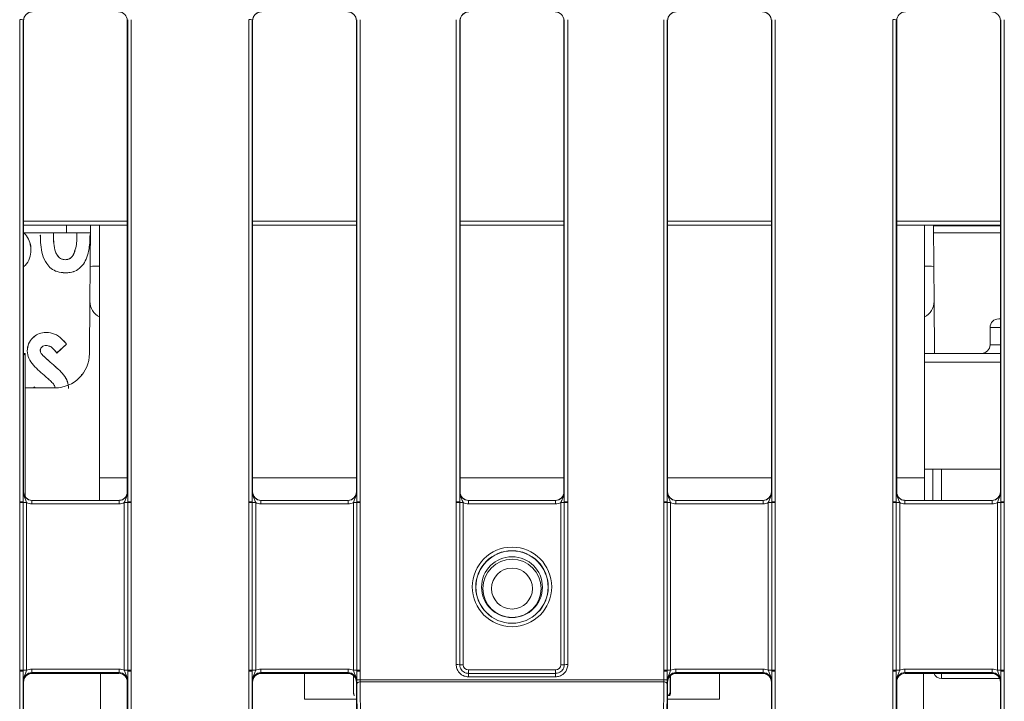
# Model space of a CAD drawing. Header units: millimetres. Extents: x 0 to 2100, y 0 to 1485.
# Tile 23 of 118: x 399 to 471, y 458 to 507. Entities that reach past the tile are written whole.
import ezdxf

# ---------------------------------------------------------------- set-up
doc = ezdxf.new("R2010")
doc.units = ezdxf.units.MM
doc.header["$LTSCALE"] = 5

msp = doc.modelspace()

# ---------------------------------------------------------------- linework, layer by layer
at = {"color": 7, "linetype": 'Continuous', "lineweight": 15}
for p, q in [((399.396, 472.568), (399.396, 507.419)), ((399.646, 507.417), (399.646, 472.566)), ((399.676, 507.356), (399.646, 507.417)), ((399.676, 507.356), (399.676, 473.29)), ((407.207, 507.417), (407.176, 507.356)), ((407.176, 507.356), (407.176, 473.29)), ((407.207, 472.566), (407.207, 507.417)), ((407.457, 507.419), (407.457, 472.568)), ((415.958, 472.568), (415.958, 507.419)), ((416.208, 507.417), (416.208, 472.566)), ((416.239, 507.356), (416.208, 507.417)), ((416.239, 507.356), (416.239, 473.29)), ((423.769, 507.417), (423.739, 507.356)), ((423.739, 473.29), (423.739, 507.356)), ((423.769, 472.566), (423.769, 507.417)), ((424.019, 507.419), (424.019, 472.568)), ((430.958, 472.568), (430.958, 507.419)), ((431.208, 507.417), (431.208, 472.566)), ((431.239, 507.356), (431.208, 507.417)), ((431.239, 507.356), (431.239, 473.29)), ((438.769, 507.417), (438.739, 507.356)), ((438.739, 473.29), (438.739, 507.356)), ((438.769, 472.566), (438.769, 507.417)), ((439.019, 507.419), (439.019, 472.568)), ((445.958, 472.568), (445.958, 507.419)), ((446.208, 507.417), (446.208, 472.566)), ((446.239, 507.356), (446.208, 507.417)), ((446.239, 507.356), (446.239, 473.29)), ((453.769, 507.417), (453.739, 507.356)), ((453.739, 473.29), (453.739, 507.356)), ((453.769, 472.566), (453.769, 507.417)), ((454.019, 507.419), (454.019, 472.568)), ((462.521, 472.568), (462.521, 507.419)), ((462.771, 507.417), (462.771, 472.566)), ((462.801, 507.356), (462.771, 507.417)), ((462.801, 473.29), (462.801, 507.356)), ((470.332, 507.417), (470.301, 507.356)), ((470.301, 473.29), (470.301, 507.356)), ((470.332, 472.566), (470.332, 507.417)), ((470.582, 507.419), (470.582, 472.568)), ((407.176, 492.553), (399.676, 492.553)), ((399.676, 492.015), (404.011, 492.015)), ((402.774, 492.015), (399.676, 492.015)), ((401.849, 492.015), (401.835, 491.836)), ((401.851, 492.015), (401.837, 491.836)), ((402.774, 492.553), (402.774, 492.015)), ((404.52, 492.015), (402.774, 492.015)), ((403.533, 491.896), (403.528, 492.015)), ((403.535, 491.896), (403.53, 492.015)), ((403.535, 491.896), (403.533, 491.896)), ((404.011, 492.015), (404.52, 492.015)), ((404.48, 491.896), (404.483, 491.896)), ((404.499, 489.586), (404.524, 492.553)), ((405.176, 492.553), (405.176, 474.303)), ((423.739, 492.553), (416.239, 492.553)), ((438.739, 492.553), (431.239, 492.553)), ((453.739, 492.553), (446.239, 492.553)), ((470.301, 492.553), (462.801, 492.553)), ((464.801, 492.553), (464.801, 474.303)), ((465.453, 492.553), (465.479, 489.586)), ((465.457, 492.015), (470.301, 492.015)), ((400.889, 491.846), (400.887, 491.846)), ((401.835, 491.836), (401.837, 491.836)), ((400.206, 490.764), (400.209, 490.764)), ((402.692, 490.065), (402.692, 490.067)), ((403.274, 490.429), (403.272, 490.43)), ((402.696, 489.119), (402.696, 489.117)), ((404.477, 487.064), (404.499, 489.586)), ((465.479, 489.586), (465.501, 487.064)), ((404.477, 487.064), (404.444, 483.282)), ((465.501, 487.064), (465.533, 483.291)), ((470.176, 485.791), (470.301, 485.791)), ((401.326, 484.812), (401.326, 484.814)), ((469.551, 485.166), (469.551, 483.916)), ((399.939, 483.472), (399.937, 483.472)), ((400.885, 483.518), (400.887, 483.518)), ((401.315, 483.866), (401.315, 483.864)), ((402.787, 483.971), (402.076, 483.321)), ((402.783, 483.971), (402.077, 483.325)), ((399.676, 483.166), (399.801, 483.291)), ((399.676, 483.291), (399.801, 483.291)), ((399.801, 483.291), (399.801, 472.915)), ((400.973, 483.263), (400.975, 483.264)), ((464.801, 483.291), (470.301, 483.291)), ((401.692, 482.58), (401.694, 482.582)), ((402.374, 481.97), (402.375, 481.971)), ((401.272, 481.617), (401.271, 481.615)), ((403.874, 481.759), (403.872, 481.761)), ((403.872, 481.761), (403.911, 481.761)), ((403.872, 481.712), (403.872, 481.761)), ((403.874, 481.759), (403.91, 481.759)), ((403.874, 481.715), (403.874, 481.759)), ((401.944, 480.803), (399.801, 480.803)), ((400.375, 480.803), (400.501, 480.879)), ((400.379, 480.803), (400.5, 480.876)), ((470.301, 474.928), (464.801, 474.928)), ((465.426, 472.665), (465.426, 474.928)), ((405.176, 474.303), (405.176, 472.665)), ((464.801, 474.303), (464.801, 472.665)), ((399.65, 473.29), (399.676, 473.29)), ((407.176, 473.29), (407.202, 473.29)), ((416.212, 473.29), (416.239, 473.29)), ((423.739, 473.29), (423.765, 473.29)), ((431.212, 473.29), (431.239, 473.29)), ((438.739, 473.29), (438.765, 473.29)), ((446.212, 473.29), (446.239, 473.29)), ((453.739, 473.29), (453.765, 473.29)), ((462.775, 473.29), (462.801, 473.29)), ((470.301, 473.29), (470.327, 473.29)), ((399.396, 472.508), (399.396, 472.568)), ((399.396, 460.388), (399.396, 472.508)), ((399.646, 472.566), (399.646, 472.506)), ((399.646, 472.506), (399.646, 460.385)), ((399.896, 472.504), (399.896, 460.383)), ((400.275, 472.665), (400.275, 472.417)), ((400.275, 472.665), (406.577, 472.665)), ((406.577, 472.417), (400.275, 472.417)), ((406.577, 472.665), (406.577, 472.417)), ((406.957, 460.383), (406.957, 472.504)), ((407.207, 472.506), (407.207, 472.566)), ((407.207, 460.385), (407.207, 472.506)), ((407.457, 472.568), (407.457, 472.508)), ((407.457, 472.508), (407.457, 460.388)), ((415.958, 472.508), (415.958, 472.568)), ((415.958, 460.388), (415.958, 472.508)), ((416.208, 472.566), (416.208, 472.506)), ((416.208, 472.506), (416.208, 460.385)), ((416.458, 472.504), (416.458, 460.383)), ((416.837, 472.417), (416.837, 472.665)), ((416.837, 472.665), (423.14, 472.665)), ((423.14, 472.417), (416.837, 472.417)), ((423.14, 472.417), (423.14, 472.665)), ((423.519, 460.383), (423.519, 472.504)), ((423.769, 472.506), (423.769, 472.566)), ((423.769, 460.385), (423.769, 472.506)), ((424.019, 472.568), (424.019, 472.508)), ((424.019, 472.508), (424.019, 460.388)), ((430.958, 472.508), (430.958, 472.568)), ((430.958, 460.792), (430.958, 472.508)), ((431.208, 472.566), (431.208, 472.506)), ((431.208, 472.506), (431.208, 460.79)), ((431.458, 472.504), (431.458, 460.788)), ((431.837, 472.417), (431.837, 472.665)), ((431.837, 472.665), (438.14, 472.665)), ((438.14, 472.417), (431.837, 472.417)), ((438.14, 472.417), (438.14, 472.665)), ((438.519, 460.788), (438.519, 472.504)), ((438.769, 472.506), (438.769, 472.566)), ((438.769, 460.79), (438.769, 472.506)), ((439.019, 472.568), (439.019, 472.508)), ((439.019, 472.508), (439.019, 460.792)), ((445.958, 472.508), (445.958, 472.568)), ((445.958, 460.388), (445.958, 472.508)), ((446.208, 472.566), (446.208, 472.506)), ((446.208, 472.506), (446.208, 460.385)), ((446.458, 472.504), (446.458, 460.383)), ((446.837, 472.417), (446.837, 472.665)), ((446.837, 472.665), (453.14, 472.665)), ((453.14, 472.417), (446.837, 472.417)), ((453.14, 472.417), (453.14, 472.665)), ((453.519, 460.383), (453.519, 472.504)), ((453.769, 472.506), (453.769, 472.566)), ((453.769, 460.385), (453.769, 472.506)), ((454.019, 472.568), (454.019, 472.508)), ((454.019, 472.508), (454.019, 460.388)), ((462.521, 472.508), (462.521, 472.568)), ((462.521, 460.388), (462.521, 472.508)), ((462.771, 472.566), (462.771, 472.506)), ((462.771, 472.506), (462.771, 460.385)), ((463.021, 472.504), (463.021, 460.383)), ((463.4, 472.665), (463.4, 472.417)), ((463.4, 472.665), (469.702, 472.665)), ((469.702, 472.417), (463.4, 472.417)), ((469.702, 472.665), (469.702, 472.417)), ((470.082, 460.383), (470.082, 472.504)), ((470.332, 472.506), (470.332, 472.566)), ((470.332, 460.385), (470.332, 472.506)), ((470.582, 472.568), (470.582, 472.508)), ((470.582, 472.508), (470.582, 460.388)), ((399.396, 460.328), (399.396, 460.388)), ((399.396, 453.506), (399.396, 460.328)), ((399.646, 460.385), (399.646, 460.325)), ((399.646, 460.325), (399.646, 453.504)), ((400.275, 460.47), (400.275, 460.218)), ((400.275, 460.47), (406.577, 460.47)), ((406.577, 460.218), (400.275, 460.218)), ((400.275, 460.218), (400.301, 460.165)), ((400.301, 460.165), (406.551, 460.165)), ((405.239, 453.603), (405.239, 460.165)), ((406.551, 460.165), (406.577, 460.218)), ((406.577, 460.47), (406.577, 460.218)), ((407.207, 460.325), (407.207, 460.385)), ((407.207, 453.504), (407.207, 460.325)), ((407.457, 460.388), (407.457, 460.328)), ((407.457, 460.328), (407.457, 453.506)), ((415.958, 460.328), (415.958, 460.388)), ((415.958, 454.23), (415.958, 460.328)), ((416.208, 460.385), (416.208, 460.325)), ((416.208, 460.325), (416.208, 454.228)), ((416.837, 460.218), (416.837, 460.47)), ((416.837, 460.47), (423.14, 460.47)), ((423.14, 460.218), (416.837, 460.218)), ((416.837, 460.218), (416.864, 460.165)), ((416.864, 460.165), (423.113, 460.165)), ((419.989, 460.165), (419.989, 458.303)), ((423.114, 460.165), (423.14, 460.218)), ((423.14, 460.218), (423.14, 460.47)), ((423.532, 458.793), (423.532, 460.003)), ((423.769, 460.325), (423.769, 460.385)), ((423.769, 459.683), (423.769, 460.325)), ((424.019, 460.388), (424.019, 460.328)), ((424.019, 460.328), (424.019, 459.686)), ((431.833, 460.165), (431.833, 460.413)), ((431.833, 460.413), (438.144, 460.413)), ((431.833, 460.165), (431.833, 459.917)), ((431.833, 460.165), (438.144, 460.165)), ((438.144, 459.917), (431.833, 459.917)), ((438.144, 460.165), (438.144, 460.413)), ((438.144, 460.165), (438.144, 459.917)), ((445.958, 460.328), (445.958, 460.388)), ((445.958, 459.686), (445.958, 460.328)), ((446.208, 460.385), (446.208, 460.325)), ((446.208, 460.325), (446.208, 459.683)), ((446.422, 459.981), (446.422, 458.793)), ((446.445, 458.793), (446.445, 460.003)), ((446.837, 460.218), (446.837, 460.47)), ((446.837, 460.47), (453.14, 460.47)), ((453.14, 460.218), (446.837, 460.218)), ((446.837, 460.218), (446.864, 460.165)), ((446.864, 460.165), (453.114, 460.165)), ((449.989, 460.165), (449.989, 458.303)), ((453.114, 460.165), (453.14, 460.218)), ((453.14, 460.218), (453.14, 460.47)), ((453.769, 460.325), (453.769, 460.385)), ((453.769, 454.228), (453.769, 460.325)), ((454.019, 460.388), (454.019, 460.328)), ((454.019, 460.328), (454.019, 454.23)), ((462.521, 460.328), (462.521, 460.388)), ((462.521, 453.506), (462.521, 460.328)), ((462.771, 460.385), (462.771, 460.325)), ((462.771, 460.325), (462.771, 453.504)), ((463.4, 460.47), (463.4, 460.218)), ((463.4, 460.47), (469.702, 460.47)), ((469.702, 460.218), (463.4, 460.218)), ((463.4, 460.218), (463.426, 460.165)), ((463.426, 460.165), (469.676, 460.165)), ((464.739, 460.165), (464.739, 453.603)), ((469.676, 460.165), (469.702, 460.218)), ((469.702, 460.47), (469.702, 460.218)), ((470.332, 460.325), (470.332, 460.385)), ((470.332, 453.504), (470.332, 460.325)), ((470.582, 460.388), (470.582, 460.328)), ((470.582, 460.328), (470.582, 453.506)), ((399.676, 459.54), (399.65, 459.593)), ((399.676, 459.54), (399.676, 454.228)), ((407.202, 459.593), (407.176, 459.54)), ((407.176, 459.54), (407.176, 454.228)), ((416.239, 459.54), (416.212, 459.593)), ((416.239, 459.54), (416.239, 454.228)), ((423.765, 459.593), (423.739, 459.54)), ((423.739, 454.228), (423.739, 459.54)), ((423.828, 449.93), (423.77, 459.397)), ((424.019, 459.686), (445.958, 459.686)), ((424.02, 459.543), (424.078, 450.075)), ((445.957, 459.543), (424.02, 459.543)), ((445.899, 450.075), (445.957, 459.543)), ((446.207, 459.397), (446.149, 449.93)), ((446.239, 459.54), (446.212, 459.593)), ((446.239, 459.54), (446.239, 454.228)), ((453.765, 459.593), (453.739, 459.54)), ((453.739, 454.228), (453.739, 459.54)), ((462.801, 459.54), (462.775, 459.593)), ((462.801, 454.228), (462.801, 459.54)), ((466.051, 459.791), (470.248, 459.791)), ((470.327, 459.593), (470.301, 459.54)), ((470.301, 454.228), (470.301, 459.54)), ((446.385, 458.552), (446.239, 458.552)), ((446.445, 458.793), (446.422, 458.793)), ((423.739, 458.303), (419.989, 458.303)), ((449.989, 458.303), (446.239, 458.303))]:
    msp.add_line(p, q, dxfattribs=at)
at = {"color": 8, "linetype": 'Continuous', "lineweight": 15}
for p, q in [((399.676, 492.851), (407.176, 492.851)), ((416.239, 492.851), (423.739, 492.851)), ((431.239, 492.851), (438.739, 492.851)), ((446.239, 492.851), (453.739, 492.851)), ((462.801, 492.851), (470.301, 492.851)), ((470.301, 485.166), (469.551, 485.166)), ((469.551, 483.916), (470.301, 483.916)), ((470.301, 482.666), (464.801, 482.666)), ((466.051, 474.928), (466.051, 472.665)), ((405.176, 474.303), (407.176, 474.303)), ((416.239, 474.303), (423.739, 474.303)), ((431.239, 474.303), (438.739, 474.303)), ((446.239, 474.303), (453.739, 474.303)), ((462.801, 474.303), (464.801, 474.303)), ((466.051, 460.165), (466.051, 459.791))]:
    msp.add_line(p, q, dxfattribs=at)
at = {"color": 7, "linetype": 'Continuous', "lineweight": 15, "flags": 128}
for points in [[(470.301, 492.515), (469.154, 492.515), (467.104, 492.515), (465.453, 492.515)], [(465.453, 492.515), (467.104, 492.515), (469.154, 492.515), (470.301, 492.515)], [(402.783, 483.971), (402.785, 483.971), (402.787, 483.971)], [(402.077, 483.325), (402.076, 483.323), (402.076, 483.321)], [(400.5, 480.876), (400.501, 480.878), (400.501, 480.879)], [(423.77, 459.397), (423.775, 459.426), (423.789, 459.453), (423.813, 459.478), (423.844, 459.5), (423.881, 459.518), (423.925, 459.531), (423.971, 459.54), (424.02, 459.543)], [(446.207, 459.397), (446.202, 459.426), (446.188, 459.453), (446.165, 459.478), (446.133, 459.5), (446.096, 459.518), (446.053, 459.531), (446.006, 459.54), (445.957, 459.543)]]:
    msp.add_lwpolyline(points, dxfattribs=at)
at = {"color": 7, "linetype": 'Continuous', "lineweight": 15}
for centre, radius in [((434.989, 466.411), 2.873), ((434.989, 466.409), 2.623), ((434.989, 466.4), 2.614), ((434.989, 466.395), 2.199), ((434.989, 466.301), 2.106), ((434.989, 466.295), 1.481)]:
    msp.add_circle(centre, radius, dxfattribs=at)
for centre, radius, start, end in [((399.457, 500.109), 7.311, 88.52467, 90.48406), ((416.02, 500.109), 7.311, 88.52467, 90.48406), ((462.582, 500.109), 7.311, 88.52467, 90.48406), ((405.727, 487.053), 1.25, 179.5, 243.87149), ((464.251, 487.053), 1.25, 296.12851, 0.5), ((470.176, 485.166), 0.625, 90, 180), ((468.926, 483.916), 0.625, 270, 0), ((401.944, 483.303), 2.5, 270, 359.5), ((399.457, 465.258), 7.311, 88.52467, 90.48406), ((399.457, 465.1), 7.408, 88.54048, 90.47395), ((399.834, 479.912), 7.408, 268.54048, 270.47395), ((407.018, 479.912), 7.408, 269.52605, 271.45952), ((407.395, 465.258), 7.311, 89.51594, 91.47533), ((407.395, 465.1), 7.408, 89.52605, 91.45952), ((416.02, 465.258), 7.311, 88.52467, 90.48406), ((416.019, 465.1), 7.408, 88.54048, 90.47395), ((416.397, 479.912), 7.408, 268.54048, 270.47395), ((423.58, 479.912), 7.408, 269.52605, 271.45952), ((423.957, 465.258), 7.311, 89.51594, 91.47533), ((423.958, 465.1), 7.408, 89.52605, 91.45952), ((431.02, 465.258), 7.311, 88.52467, 90.48406), ((431.019, 465.1), 7.408, 88.54048, 90.47395), ((431.397, 479.912), 7.408, 268.54048, 270.47395), ((438.58, 479.912), 7.408, 269.52605, 271.45952), ((438.957, 465.258), 7.311, 89.51594, 91.47533), ((438.958, 465.1), 7.408, 89.52605, 91.45952), ((446.02, 465.258), 7.311, 88.52467, 90.48406), ((446.019, 465.1), 7.408, 88.54048, 90.47395), ((446.397, 479.912), 7.408, 268.54048, 270.47395), ((453.58, 479.912), 7.408, 269.52605, 271.45952), ((453.957, 465.258), 7.311, 89.51594, 91.47533), ((453.958, 465.1), 7.408, 89.52605, 91.45952), ((462.582, 465.258), 7.311, 88.52467, 90.48406), ((462.582, 465.1), 7.408, 88.54048, 90.47395), ((462.959, 479.912), 7.408, 268.54048, 270.47395), ((470.143, 479.912), 7.408, 269.52605, 271.45952), ((470.52, 465.258), 7.311, 89.51594, 91.47533), ((470.52, 465.1), 7.408, 89.52605, 91.45952), ((431.019, 453.384), 7.408, 88.54048, 90.47395), ((431.397, 468.196), 7.408, 268.54048, 270.47395), ((438.58, 468.196), 7.408, 269.52605, 271.45952), ((438.958, 453.384), 7.408, 89.52605, 91.45952), ((399.457, 452.98), 7.408, 88.54048, 90.47395), ((399.457, 453.017), 7.311, 88.52467, 90.48406), ((399.834, 467.791), 7.408, 268.54048, 270.47395), ((407.018, 467.791), 7.408, 269.52605, 271.45952), ((407.395, 452.98), 7.408, 89.52605, 91.45952), ((407.395, 453.017), 7.311, 89.51594, 91.47533), ((416.019, 452.98), 7.408, 88.54048, 90.47395), ((416.02, 453.017), 7.311, 88.52467, 90.48406), ((416.397, 467.791), 7.408, 268.54048, 270.47395), ((423.58, 467.791), 7.408, 269.52605, 271.45952), ((423.958, 452.98), 7.408, 89.52605, 91.45952), ((423.957, 453.017), 7.311, 89.51594, 91.47533), ((446.019, 452.98), 7.408, 88.54048, 90.47395), ((446.02, 453.017), 7.311, 88.52467, 90.48406), ((446.397, 467.791), 7.408, 268.54048, 270.47395), ((453.58, 467.791), 7.408, 269.52605, 271.45952), ((453.958, 452.98), 7.408, 89.52605, 91.45952), ((453.957, 453.017), 7.311, 89.51594, 91.47533), ((462.582, 452.98), 7.408, 88.54048, 90.47395), ((462.582, 453.017), 7.311, 88.52467, 90.48406), ((462.959, 467.791), 7.408, 268.54048, 270.47395), ((466.051, 460.416), 0.625, 203.64328, 270), ((470.143, 467.791), 7.408, 269.52605, 271.45952), ((470.52, 452.98), 7.408, 89.52605, 91.45952), ((470.52, 453.017), 7.311, 89.51594, 91.47533), ((423.957, 452.375), 7.311, 89.51594, 91.47533), ((446.02, 452.375), 7.311, 88.52467, 90.48406)]:
    msp.add_arc(centre, radius, start, end, dxfattribs=at)
at = {"color": 8, "linetype": 'Continuous', "lineweight": 15}
for centre, start, end in [((404.932, 472.641), 89.17499, 91.4651), ((465.045, 472.641), 88.5349, 90.82501)]:
    msp.add_arc(centre, 16.951, start, end, dxfattribs=at)
at = {"color": 7, "linetype": 'Continuous', "lineweight": 15}
for centre, major_axis, ratio, start_param, end_param in [((400.307, 507.356), (0.63, 0), 0.991312, 1.570796, 3.132866), ((406.551, 507.356), (0.532, 0.329), 0.999915, 5.729657, 7.300377), ((416.869, 507.356), (0.63, 0), 0.991312, 1.570799, 3.132866), ((423.108, 507.356), (0.63, 0), 0.991312, 0.008726, 1.570793), ((431.869, 507.356), (0.63, 0), 0.991312, 1.570796, 3.132866), ((438.114, 507.356), (0.532, 0.329), 0.999915, 5.729657, 7.300377), ((446.869, 507.356), (0.63, 0), 0.991312, 1.570796, 3.132866), ((453.108, 507.356), (0.63, 0), 0.991312, 0.008726, 1.570793), ((463.426, 507.356), (0.532, -0.329), 0.999915, 2.124401, 3.695121), ((469.676, 507.356), (0.532, 0.329), 0.999915, 5.729657, 7.300377), ((400.275, 473.29), (0.549, 0.3), 0.999873, 2.641898, 4.212618), ((400.301, 473.29), (0.532, 0.329), 0.999915, 2.588064, 4.158784), ((406.577, 473.29), (0.549, -0.3), 0.999873, 5.21216, 6.78288), ((416.837, 473.29), (0.549, 0.3), 0.999873, 2.641898, 4.212618), ((416.864, 473.29), (0.532, 0.329), 0.999915, 2.588064, 4.158784), ((423.114, 473.29), (0.532, -0.329), 0.999915, 5.265994, 6.836714), ((423.14, 473.29), (0.549, -0.3), 0.999873, 5.21216, 6.78288), ((431.837, 473.29), (0.549, 0.3), 0.999873, 2.641898, 4.212618), ((431.864, 473.29), (0.532, 0.329), 0.999915, 2.588064, 4.158784), ((438.114, 473.29), (0.532, -0.329), 0.999915, 5.265994, 6.836714), ((438.14, 473.29), (0.549, -0.3), 0.999873, 5.21216, 6.78288), ((446.837, 473.29), (0.549, 0.3), 0.999873, 2.641898, 4.212618), ((446.864, 473.29), (0.532, 0.329), 0.999915, 2.588064, 4.158784), ((453.114, 473.29), (0.532, -0.329), 0.999915, 5.265994, 6.836714), ((453.14, 473.29), (0.549, -0.3), 0.999873, 5.21216, 6.78288), ((463.4, 473.29), (0.549, 0.3), 0.999873, 2.641898, 4.212618), ((469.676, 473.29), (0.532, -0.329), 0.999915, 5.265994, 6.836714), ((469.702, 473.29), (0.549, -0.3), 0.999873, 5.21216, 6.78288), ((400.275, 473.292), (0.744, 0.46), 0.999915, 3.710423, 4.158784), ((406.577, 473.292), (0.744, -0.46), 0.999915, 5.265994, 5.714355), ((416.837, 473.292), (0.744, 0.46), 0.999915, 3.710423, 4.158784), ((423.14, 473.292), (0.744, -0.46), 0.999915, 5.265994, 5.714355), ((431.837, 473.292), (0.744, 0.46), 0.999915, 3.710423, 4.158784), ((438.14, 473.292), (0.744, -0.46), 0.999915, 5.265994, 5.714355), ((446.837, 473.292), (0.744, 0.46), 0.999915, 3.710423, 4.158784), ((453.14, 473.292), (0.744, -0.46), 0.999915, 5.265994, 5.714355), ((463.4, 473.292), (0.744, 0.46), 0.999915, 3.710423, 4.158784), ((469.702, 473.292), (0.744, -0.46), 0.999915, 5.265994, 5.714355), ((431.833, 460.788), (0.319, 0.197), 0.999915, 2.588064, 4.158784), ((438.144, 460.788), (0.319, -0.197), 0.999915, 5.265994, 6.836714), ((400.275, 459.593), (0.452, -0.432), 0.999832, 2.3335, 3.90422), ((400.307, 459.54), (0.63, 0), 0.991312, 1.570796, 3.132866), ((400.275, 459.595), (0.744, -0.46), 0.999915, 2.124401, 2.572762), ((406.551, 459.54), (0.532, 0.329), 0.999915, 5.729657, 7.300377), ((406.577, 459.595), (0.744, 0.46), 0.999915, 0.56883, 1.017192), ((406.577, 459.593), (0.452, 0.432), 0.999832, 5.520558, 7.091278), ((416.837, 459.593), (0.452, -0.432), 0.999832, 2.3335, 3.90422), ((416.869, 459.54), (0.63, 0), 0.991312, 1.570799, 3.132866), ((416.837, 459.595), (0.744, -0.46), 0.999915, 2.124401, 2.572762), ((423.108, 459.54), (0.63, 0), 0.991312, 0.008726, 1.570793), ((423.14, 459.595), (0.744, 0.46), 0.999915, 0.56883, 1.017192), ((423.14, 459.593), (0.452, 0.432), 0.999832, 5.520558, 7.091278), ((446.837, 459.593), (0.452, -0.432), 0.999832, 2.3335, 3.90422), ((446.869, 459.54), (0.63, 0), 0.991312, 1.570796, 3.132866), ((446.837, 459.595), (0.744, -0.46), 0.999915, 2.124401, 2.572762), ((453.108, 459.54), (0.63, 0), 0.991312, 0.008726, 1.570793), ((453.14, 459.595), (0.744, 0.46), 0.999915, 0.56883, 1.017192), ((453.14, 459.593), (0.452, 0.432), 0.999832, 5.520558, 7.091278), ((463.4, 459.593), (0.452, -0.432), 0.999832, 2.3335, 3.90422), ((463.426, 459.54), (0.532, -0.329), 0.999915, 2.124401, 3.695121), ((463.4, 459.595), (0.744, -0.46), 0.999915, 2.124401, 2.572762), ((469.671, 459.54), (0.63, 0), 0.991312, 0.008726, 1.570796), ((469.702, 459.595), (0.744, 0.46), 0.999915, 0.56883, 1.017192), ((469.702, 459.593), (0.452, 0.432), 0.999832, 5.520558, 7.091278), ((423.773, 459.688), (0, 0.5), 0.008727, 1.579524, 2.190389), ((424.023, 459.688), (0, 0.25), 0.017453, 1.579526, 2.190391), ((445.954, 459.688), (0, 0.25), 0.017453, 4.092794, 4.70366), ((446.204, 459.688), (0, 0.5), 0.008727, 4.092796, 4.703662)]:
    msp.add_ellipse(centre, major_axis=major_axis, ratio=ratio, start_param=start_param, end_param=end_param, dxfattribs=at)
for points, knots in [([(399.676, 507.362), (399.686, 507.442), (399.705, 507.603), (399.849, 507.808), (400.055, 507.953), (400.219, 507.972), (400.301, 507.981)], [0, 0, 0, 0, 0.245899, 0.497266, 0.748633, 1, 1, 1, 1]), ([(416.239, 507.362), (416.248, 507.442), (416.268, 507.603), (416.411, 507.808), (416.618, 507.953), (416.782, 507.972), (416.864, 507.981)], [0, 0, 0, 0, 0.245899, 0.497266, 0.748633, 1, 1, 1, 1]), ([(423.114, 507.981), (423.195, 507.972), (423.359, 507.953), (423.566, 507.808), (423.709, 507.603), (423.729, 507.442), (423.739, 507.362)], [0, 0, 0, 0, 0.251367, 0.502734, 0.754101, 1, 1, 1, 1]), ([(431.239, 507.362), (431.248, 507.442), (431.268, 507.603), (431.411, 507.808), (431.618, 507.953), (431.782, 507.972), (431.864, 507.981)], [0, 0, 0, 0, 0.2458986, 0.4972657, 0.7486329, 1, 1, 1, 1]), ([(446.239, 507.362), (446.248, 507.442), (446.268, 507.603), (446.411, 507.808), (446.618, 507.953), (446.782, 507.972), (446.864, 507.981)], [0, 0, 0, 0, 0.245899, 0.497266, 0.748633, 1, 1, 1, 1]), ([(453.114, 507.981), (453.195, 507.972), (453.359, 507.953), (453.566, 507.808), (453.709, 507.603), (453.729, 507.442), (453.739, 507.362)], [0, 0, 0, 0, 0.251367, 0.502734, 0.754101, 1, 1, 1, 1]), ([(399.676, 492.014), (399.69, 492.004), (399.851, 491.899), (400.052, 491.558), (400.196, 491.13), (400.206, 490.855), (400.209, 490.764)], [0, 0, 0, 0, 0.036393, 0.411914, 0.806724, 1, 1, 1, 1]), ([(399.676, 492.011), (399.689, 492.003), (399.849, 491.898), (400.049, 491.558), (400.194, 491.131), (400.203, 490.855), (400.206, 490.764)], [0, 0, 0, 0, 0.033936, 0.409407, 0.804991, 1, 1, 1, 1]), ([(404.48, 491.896), (404.477, 491.697), (404.467, 491.093), (404.328, 490.301), (403.94, 489.625), (403.532, 489.277), (403.087, 489.136), (402.813, 489.124), (402.696, 489.119)], [0, 0, 0, 0, 0.160979, 0.486084, 0.63235, 0.780223, 0.905943, 1, 1, 1, 1]), ([(404.483, 491.896), (404.479, 491.697), (404.469, 491.093), (404.33, 490.3), (403.942, 489.624), (403.533, 489.275), (403.087, 489.134), (402.814, 489.122), (402.696, 489.117)], [0, 0, 0, 0, 0.160831, 0.485631, 0.632031, 0.780037, 0.905861, 1, 1, 1, 1]), ([(403.272, 490.43), (403.339, 490.591), (403.47, 490.902), (403.522, 491.405), (403.529, 491.732), (403.533, 491.896)], [0, 0, 0, 0, 0.345954, 0.670869, 1, 1, 1, 1]), ([(403.274, 490.429), (403.341, 490.59), (403.472, 490.902), (403.525, 491.405), (403.531, 491.732), (403.535, 491.896)], [0, 0, 0, 0, 0.34617, 0.670978, 1, 1, 1, 1]), ([(402.696, 489.117), (402.493, 489.131), (402.129, 489.157), (401.657, 489.41), (401.273, 489.833), (400.915, 490.651), (400.898, 491.372), (400.887, 491.846)], [0, 0, 0, 0, 0.163368, 0.292767, 0.421981, 0.619639, 1, 1, 1, 1]), ([(402.696, 489.119), (402.493, 489.133), (402.129, 489.159), (401.657, 489.413), (401.274, 489.835), (400.917, 490.652), (400.9, 491.372), (400.889, 491.846)], [0, 0, 0, 0, 0.163522, 0.292853, 0.421996, 0.619727, 1, 1, 1, 1]), ([(401.835, 491.836), (401.839, 491.636), (401.849, 491.232), (401.926, 490.725), (402.113, 490.359), (402.31, 490.165), (402.519, 490.075), (402.641, 490.068), (402.692, 490.065)], [0, 0, 0, 0, 0.275245, 0.557108, 0.694887, 0.833395, 0.929395, 1, 1, 1, 1]), ([(401.837, 491.836), (401.841, 491.636), (401.851, 491.232), (401.928, 490.725), (402.115, 490.361), (402.311, 490.167), (402.52, 490.078), (402.641, 490.07), (402.692, 490.067)], [0, 0, 0, 0, 0.2756739, 0.5577798, 0.6952536, 0.833452, 0.9292768, 1, 1, 1, 1]), ([(400.206, 490.764), (400.186, 490.563), (400.145, 490.157), (399.909, 489.741), (399.711, 489.591), (399.676, 489.564)], [0, 0, 0, 0, 0.44907, 0.901947, 1, 1, 1, 1]), ([(400.209, 490.764), (400.188, 490.562), (400.147, 490.157), (399.911, 489.74), (399.712, 489.589), (399.676, 489.562)], [0, 0, 0, 0, 0.447864, 0.899519, 1, 1, 1, 1]), ([(402.692, 490.067), (402.775, 490.075), (402.934, 490.092), (403.139, 490.233), (403.227, 490.363), (403.272, 490.43)], [0, 0, 0, 0, 0.345271, 0.66111, 1, 1, 1, 1]), ([(402.692, 490.065), (402.776, 490.073), (402.935, 490.09), (403.14, 490.232), (403.228, 490.362), (403.274, 490.429)], [0, 0, 0, 0, 0.34572, 0.661637, 1, 1, 1, 1]), ([(399.937, 483.472), (399.956, 483.65), (399.994, 484.007), (400.308, 484.427), (400.705, 484.712), (401.063, 484.806), (401.272, 484.812), (401.326, 484.814)], [0, 0, 0, 0, 0.246655, 0.495105, 0.706699, 0.924402, 1, 1, 1, 1]), ([(399.939, 483.472), (399.958, 483.65), (399.996, 484.006), (400.31, 484.425), (400.706, 484.71), (401.063, 484.803), (401.272, 484.81), (401.326, 484.812)], [0, 0, 0, 0, 0.246604, 0.495004, 0.706583, 0.924311, 1, 1, 1, 1]), ([(401.326, 484.814), (401.53, 484.79), (401.941, 484.743), (402.424, 484.385), (402.672, 484.102), (402.787, 483.971)], [0, 0, 0, 0, 0.3492702, 0.7001357, 1, 1, 1, 1]), ([(401.326, 484.812), (401.53, 484.788), (401.941, 484.741), (402.422, 484.383), (402.67, 484.101), (402.783, 483.971)], [0, 0, 0, 0, 0.350089, 0.701768, 1, 1, 1, 1]), ([(401.271, 481.615), (401.118, 481.745), (400.814, 482.006), (400.384, 482.423), (400.017, 482.902), (399.963, 483.288), (399.937, 483.472)], [0, 0, 0, 0, 0.2548998, 0.5100022, 0.7673766, 1, 1, 1, 1]), ([(401.272, 481.617), (401.12, 481.747), (400.815, 482.007), (400.385, 482.424), (400.019, 482.903), (399.965, 483.289), (399.939, 483.472)], [0, 0, 0, 0, 0.2551016, 0.5104061, 0.7679932, 1, 1, 1, 1]), ([(401.315, 483.866), (401.257, 483.862), (401.15, 483.855), (401.013, 483.775), (400.928, 483.682), (400.889, 483.589), (400.886, 483.539), (400.885, 483.518)], [0, 0, 0, 0, 0.284813, 0.518989, 0.753281, 0.896177, 1, 1, 1, 1]), ([(400.885, 483.518), (400.886, 483.495), (400.889, 483.429), (400.921, 483.341), (400.959, 483.284), (400.973, 483.263)], [0, 0, 0, 0, 0.2527683, 0.7197814, 1, 1, 1, 1]), ([(401.315, 483.864), (401.257, 483.86), (401.15, 483.853), (401.015, 483.774), (400.93, 483.681), (400.892, 483.589), (400.888, 483.539), (400.887, 483.518)], [0, 0, 0, 0, 0.285258, 0.519478, 0.753811, 0.896323, 1, 1, 1, 1]), ([(400.887, 483.518), (400.888, 483.495), (400.891, 483.429), (400.923, 483.341), (400.961, 483.285), (400.975, 483.264)], [0, 0, 0, 0, 0.2540817, 0.7228361, 1, 1, 1, 1]), ([(402.077, 483.325), (402.017, 483.405), (401.879, 483.59), (401.627, 483.818), (401.405, 483.852), (401.315, 483.866)], [0, 0, 0, 0, 0.310843, 0.722905, 1, 1, 1, 1]), ([(402.076, 483.321), (402.017, 483.401), (401.879, 483.588), (401.627, 483.815), (401.404, 483.85), (401.315, 483.864)], [0, 0, 0, 0, 0.310703, 0.723645, 1, 1, 1, 1]), ([(400.973, 483.263), (401.041, 483.189), (401.176, 483.041), (401.421, 482.818), (401.594, 482.666), (401.692, 482.58)], [0, 0, 0, 0, 0.303426, 0.605772, 1, 1, 1, 1]), ([(400.975, 483.264), (401.043, 483.19), (401.178, 483.042), (401.423, 482.82), (401.596, 482.668), (401.694, 482.582)], [0, 0, 0, 0, 0.303576, 0.60607, 1, 1, 1, 1]), ([(401.692, 482.58), (401.768, 482.514), (401.921, 482.382), (402.151, 482.182), (402.3, 482.04), (402.374, 481.97)], [0, 0, 0, 0, 0.3278705, 0.6638147, 1, 1, 1, 1]), ([(401.694, 482.582), (401.769, 482.516), (401.922, 482.384), (402.153, 482.184), (402.301, 482.042), (402.375, 481.971)], [0, 0, 0, 0, 0.3278, 0.663779, 1, 1, 1, 1]), ([(402.374, 481.97), (402.507, 481.817), (402.748, 481.543), (402.906, 481.103), (402.916, 480.849), (402.92, 480.757)], [0, 0, 0, 0, 0.442171, 0.797248, 1, 1, 1, 1]), ([(402.375, 481.971), (402.509, 481.819), (402.749, 481.545), (402.908, 481.104), (402.918, 480.85), (402.922, 480.757)], [0, 0, 0, 0, 0.441629, 0.796813, 1, 1, 1, 1]), ([(401.951, 480.805), (401.945, 480.842), (401.925, 480.966), (401.769, 481.163), (401.54, 481.385), (401.361, 481.538), (401.271, 481.615)], [0, 0, 0, 0, 0.102037, 0.346386, 0.671976, 1, 1, 1, 1]), ([(401.953, 480.806), (401.947, 480.842), (401.927, 480.967), (401.77, 481.164), (401.541, 481.387), (401.362, 481.54), (401.272, 481.617)], [0, 0, 0, 0, 0.102282, 0.347148, 0.672362, 1, 1, 1, 1]), ([(399.646, 472.566), (399.646, 472.63), (399.646, 472.794), (399.647, 473.018), (399.649, 473.178), (399.65, 473.265), (399.65, 473.289), (399.65, 473.29)], [0, 0, 0, 0, 0.217183, 0.553026, 0.876986, 0.994449, 1, 1, 1, 1]), ([(399.896, 472.504), (399.875, 472.558), (399.826, 472.694), (399.722, 472.902), (399.659, 473.111), (399.65, 473.248), (399.65, 473.288), (399.65, 473.29)], [0, 0, 0, 0, 0.200769, 0.498761, 0.853829, 0.993399, 1, 1, 1, 1]), ([(407.176, 473.29), (407.167, 473.208), (407.148, 473.045), (407.003, 472.838), (406.798, 472.695), (406.636, 472.675), (406.556, 472.665)], [0, 0, 0, 0, 0.251367, 0.502734, 0.754101, 1, 1, 1, 1]), ([(407.202, 473.29), (407.202, 473.288), (407.202, 473.248), (407.193, 473.111), (407.13, 472.902), (407.026, 472.694), (406.977, 472.558), (406.957, 472.504)], [0, 0, 0, 0, 0.0066012, 0.1461709, 0.5012392, 0.7992313, 1, 1, 1, 1]), ([(407.202, 473.29), (407.202, 473.289), (407.202, 473.265), (407.203, 473.178), (407.205, 473.018), (407.206, 472.794), (407.206, 472.63), (407.207, 472.566)], [0, 0, 0, 0, 0.005551, 0.123014, 0.446974, 0.782817, 1, 1, 1, 1]), ([(416.208, 472.566), (416.208, 472.63), (416.208, 472.794), (416.21, 473.018), (416.211, 473.178), (416.212, 473.265), (416.212, 473.289), (416.212, 473.29)], [0, 0, 0, 0, 0.217183, 0.553026, 0.876986, 0.994449, 1, 1, 1, 1]), ([(416.212, 473.29), (416.212, 473.288), (416.212, 473.248), (416.222, 473.111), (416.285, 472.902), (416.388, 472.694), (416.438, 472.558), (416.458, 472.504)], [0, 0, 0, 0, 0.006601, 0.146171, 0.501239, 0.799231, 1, 1, 1, 1]), ([(423.519, 472.504), (423.539, 472.558), (423.589, 472.694), (423.692, 472.902), (423.755, 473.111), (423.765, 473.248), (423.765, 473.288), (423.765, 473.29)], [0, 0, 0, 0, 0.200769, 0.498761, 0.853829, 0.993399, 1, 1, 1, 1]), ([(423.765, 473.29), (423.765, 473.289), (423.765, 473.265), (423.766, 473.178), (423.767, 473.018), (423.769, 472.794), (423.769, 472.63), (423.769, 472.566)], [0, 0, 0, 0, 0.005551, 0.123014, 0.446974, 0.782817, 1, 1, 1, 1]), ([(431.208, 472.566), (431.208, 472.63), (431.208, 472.794), (431.21, 473.018), (431.211, 473.178), (431.212, 473.265), (431.212, 473.289), (431.212, 473.29)], [0, 0, 0, 0, 0.217183, 0.553026, 0.876986, 0.994449, 1, 1, 1, 1]), ([(431.212, 473.29), (431.212, 473.288), (431.212, 473.248), (431.222, 473.111), (431.285, 472.902), (431.388, 472.694), (431.438, 472.558), (431.458, 472.504)], [0, 0, 0, 0, 0.006601, 0.146171, 0.501239, 0.799231, 1, 1, 1, 1]), ([(438.519, 472.504), (438.539, 472.558), (438.589, 472.694), (438.692, 472.902), (438.755, 473.111), (438.765, 473.248), (438.765, 473.288), (438.765, 473.29)], [0, 0, 0, 0, 0.200769, 0.498761, 0.853829, 0.993399, 1, 1, 1, 1]), ([(438.765, 473.29), (438.765, 473.289), (438.765, 473.265), (438.766, 473.178), (438.767, 473.018), (438.769, 472.794), (438.769, 472.63), (438.769, 472.566)], [0, 0, 0, 0, 0.005551, 0.123014, 0.446974, 0.782817, 1, 1, 1, 1]), ([(446.208, 472.566), (446.208, 472.63), (446.208, 472.794), (446.21, 473.018), (446.211, 473.178), (446.212, 473.265), (446.212, 473.289), (446.212, 473.29)], [0, 0, 0, 0, 0.217183, 0.553026, 0.876986, 0.994449, 1, 1, 1, 1]), ([(446.212, 473.29), (446.212, 473.288), (446.212, 473.248), (446.222, 473.111), (446.285, 472.902), (446.388, 472.694), (446.438, 472.558), (446.458, 472.504)], [0, 0, 0, 0, 0.0066012, 0.1461709, 0.5012392, 0.7992313, 1, 1, 1, 1]), ([(453.519, 472.504), (453.539, 472.558), (453.589, 472.694), (453.692, 472.902), (453.755, 473.111), (453.765, 473.248), (453.765, 473.288), (453.765, 473.29)], [0, 0, 0, 0, 0.200769, 0.498761, 0.853829, 0.993399, 1, 1, 1, 1]), ([(453.765, 473.29), (453.765, 473.289), (453.765, 473.265), (453.766, 473.178), (453.767, 473.018), (453.769, 472.794), (453.769, 472.63), (453.769, 472.566)], [0, 0, 0, 0, 0.0055506, 0.1230141, 0.4469737, 0.7828174, 1, 1, 1, 1]), ([(462.771, 472.566), (462.771, 472.63), (462.771, 472.794), (462.772, 473.018), (462.774, 473.178), (462.775, 473.265), (462.775, 473.289), (462.775, 473.29)], [0, 0, 0, 0, 0.217183, 0.553026, 0.876986, 0.994449, 1, 1, 1, 1]), ([(463.021, 472.504), (463, 472.558), (462.951, 472.694), (462.847, 472.902), (462.784, 473.111), (462.775, 473.248), (462.775, 473.288), (462.775, 473.29)], [0, 0, 0, 0, 0.200769, 0.498761, 0.853829, 0.993399, 1, 1, 1, 1]), ([(463.421, 472.665), (463.341, 472.675), (463.179, 472.695), (462.974, 472.838), (462.829, 473.045), (462.81, 473.208), (462.801, 473.29)], [0, 0, 0, 0, 0.245899, 0.497266, 0.748633, 1, 1, 1, 1]), ([(470.327, 473.29), (470.327, 473.288), (470.327, 473.248), (470.318, 473.111), (470.255, 472.902), (470.151, 472.694), (470.102, 472.558), (470.082, 472.504)], [0, 0, 0, 0, 0.0066012, 0.1461709, 0.5012392, 0.7992313, 1, 1, 1, 1]), ([(470.327, 473.29), (470.327, 473.289), (470.327, 473.265), (470.328, 473.178), (470.33, 473.018), (470.331, 472.794), (470.331, 472.63), (470.332, 472.566)], [0, 0, 0, 0, 0.005551, 0.123014, 0.446974, 0.782817, 1, 1, 1, 1]), ([(431.833, 459.917), (431.778, 459.921), (431.624, 459.929), (431.406, 460.014), (431.2, 460.172), (431.045, 460.381), (430.967, 460.602), (430.96, 460.746), (430.958, 460.792)], [0, 0, 0, 0, 0.121117, 0.335616, 0.500056, 0.684519, 0.899008, 1, 1, 1, 1]), ([(431.208, 460.79), (431.21, 460.757), (431.215, 460.654), (431.27, 460.497), (431.381, 460.347), (431.528, 460.234), (431.684, 460.174), (431.793, 460.167), (431.833, 460.165)], [0, 0, 0, 0, 0.100993, 0.315482, 0.499944, 0.664383, 0.878882, 1, 1, 1, 1]), ([(439.019, 460.792), (439.016, 460.737), (439.007, 460.584), (438.922, 460.365), (438.764, 460.159), (438.555, 460.004), (438.334, 459.927), (438.19, 459.92), (438.144, 459.917)], [0, 0, 0, 0, 0.121117, 0.335616, 0.500056, 0.684519, 0.899008, 1, 1, 1, 1]), ([(438.144, 460.165), (438.177, 460.167), (438.28, 460.172), (438.438, 460.227), (438.587, 460.338), (438.7, 460.485), (438.761, 460.641), (438.767, 460.751), (438.769, 460.79)], [0, 0, 0, 0, 0.100993, 0.3154824, 0.4999436, 0.6643827, 0.8788817, 1, 1, 1, 1]), ([(399.65, 459.593), (399.65, 459.594), (399.65, 459.618), (399.649, 459.707), (399.647, 459.87), (399.646, 460.096), (399.646, 460.261), (399.646, 460.325)], [0, 0, 0, 0, 0.005551, 0.123014, 0.446974, 0.782817, 1, 1, 1, 1]), ([(399.896, 460.383), (399.875, 460.329), (399.826, 460.193), (399.722, 459.983), (399.659, 459.773), (399.65, 459.635), (399.65, 459.594), (399.65, 459.593)], [0, 0, 0, 0, 0.200769, 0.498761, 0.853829, 0.993399, 1, 1, 1, 1]), ([(399.676, 459.546), (399.686, 459.626), (399.705, 459.787), (399.849, 459.992), (400.055, 460.137), (400.219, 460.156), (400.301, 460.165)], [0, 0, 0, 0, 0.245899, 0.497266, 0.748633, 1, 1, 1, 1]), ([(407.202, 459.593), (407.202, 459.594), (407.202, 459.635), (407.193, 459.773), (407.13, 459.983), (407.026, 460.193), (406.977, 460.329), (406.957, 460.383)], [0, 0, 0, 0, 0.006601, 0.146171, 0.501239, 0.799231, 1, 1, 1, 1]), ([(407.207, 460.325), (407.206, 460.261), (407.206, 460.096), (407.205, 459.87), (407.203, 459.707), (407.202, 459.618), (407.202, 459.594), (407.202, 459.593)], [0, 0, 0, 0, 0.217183, 0.553026, 0.876986, 0.994449, 1, 1, 1, 1]), ([(416.212, 459.593), (416.212, 459.594), (416.212, 459.618), (416.211, 459.707), (416.21, 459.87), (416.208, 460.096), (416.208, 460.261), (416.208, 460.325)], [0, 0, 0, 0, 0.005551, 0.123014, 0.446974, 0.782817, 1, 1, 1, 1]), ([(416.212, 459.593), (416.212, 459.594), (416.212, 459.635), (416.222, 459.773), (416.285, 459.983), (416.388, 460.193), (416.438, 460.329), (416.458, 460.383)], [0, 0, 0, 0, 0.006601, 0.146171, 0.501239, 0.799231, 1, 1, 1, 1]), ([(416.239, 459.546), (416.248, 459.626), (416.268, 459.787), (416.411, 459.992), (416.618, 460.137), (416.782, 460.156), (416.864, 460.165)], [0, 0, 0, 0, 0.245899, 0.497266, 0.748633, 1, 1, 1, 1]), ([(423.114, 460.165), (423.195, 460.156), (423.359, 460.137), (423.566, 459.992), (423.709, 459.787), (423.729, 459.626), (423.739, 459.546)], [0, 0, 0, 0, 0.251367, 0.502734, 0.754101, 1, 1, 1, 1]), ([(423.519, 460.383), (423.539, 460.329), (423.589, 460.193), (423.692, 459.983), (423.755, 459.773), (423.765, 459.635), (423.765, 459.594), (423.765, 459.593)], [0, 0, 0, 0, 0.200769, 0.498761, 0.853829, 0.993399, 1, 1, 1, 1]), ([(423.769, 460.325), (423.769, 460.261), (423.769, 460.096), (423.767, 459.87), (423.766, 459.707), (423.765, 459.618), (423.765, 459.594), (423.765, 459.593)], [0, 0, 0, 0, 0.2171826, 0.5530263, 0.8769859, 0.9944494, 1, 1, 1, 1]), ([(446.212, 459.593), (446.212, 459.594), (446.212, 459.618), (446.211, 459.707), (446.21, 459.87), (446.208, 460.096), (446.208, 460.261), (446.208, 460.325)], [0, 0, 0, 0, 0.005551, 0.123014, 0.446974, 0.782817, 1, 1, 1, 1]), ([(446.212, 459.593), (446.212, 459.594), (446.212, 459.635), (446.222, 459.773), (446.285, 459.983), (446.388, 460.193), (446.438, 460.329), (446.458, 460.383)], [0, 0, 0, 0, 0.006601, 0.146171, 0.501239, 0.799231, 1, 1, 1, 1]), ([(446.239, 459.546), (446.248, 459.626), (446.268, 459.787), (446.411, 459.992), (446.618, 460.137), (446.782, 460.156), (446.864, 460.165)], [0, 0, 0, 0, 0.2458986, 0.4972657, 0.7486329, 1, 1, 1, 1]), ([(453.114, 460.165), (453.195, 460.156), (453.359, 460.137), (453.566, 459.992), (453.709, 459.787), (453.729, 459.626), (453.739, 459.546)], [0, 0, 0, 0, 0.251367, 0.502734, 0.754101, 1, 1, 1, 1]), ([(453.519, 460.383), (453.539, 460.329), (453.589, 460.193), (453.692, 459.983), (453.755, 459.773), (453.765, 459.635), (453.765, 459.594), (453.765, 459.593)], [0, 0, 0, 0, 0.200769, 0.498761, 0.853829, 0.993399, 1, 1, 1, 1]), ([(453.769, 460.325), (453.769, 460.261), (453.769, 460.096), (453.767, 459.87), (453.766, 459.707), (453.765, 459.618), (453.765, 459.594), (453.765, 459.593)], [0, 0, 0, 0, 0.217183, 0.553026, 0.876986, 0.994449, 1, 1, 1, 1]), ([(462.775, 459.593), (462.775, 459.594), (462.775, 459.618), (462.774, 459.707), (462.772, 459.87), (462.771, 460.096), (462.771, 460.261), (462.771, 460.325)], [0, 0, 0, 0, 0.0055506, 0.1230141, 0.4469737, 0.7828174, 1, 1, 1, 1]), ([(463.021, 460.383), (463, 460.329), (462.951, 460.193), (462.847, 459.983), (462.784, 459.773), (462.775, 459.635), (462.775, 459.594), (462.775, 459.593)], [0, 0, 0, 0, 0.200769, 0.498761, 0.853829, 0.993399, 1, 1, 1, 1]), ([(469.676, 460.165), (469.758, 460.156), (469.922, 460.137), (470.128, 459.992), (470.272, 459.787), (470.291, 459.626), (470.301, 459.546)], [0, 0, 0, 0, 0.251367, 0.502734, 0.754101, 1, 1, 1, 1]), ([(470.327, 459.593), (470.327, 459.594), (470.327, 459.635), (470.318, 459.773), (470.255, 459.983), (470.151, 460.193), (470.102, 460.329), (470.082, 460.383)], [0, 0, 0, 0, 0.006601, 0.146171, 0.501239, 0.799231, 1, 1, 1, 1]), ([(470.332, 460.325), (470.331, 460.261), (470.331, 460.096), (470.33, 459.87), (470.328, 459.707), (470.327, 459.618), (470.327, 459.594), (470.327, 459.593)], [0, 0, 0, 0, 0.2171826, 0.5530263, 0.8769859, 0.9944494, 1, 1, 1, 1]), ([(423.592, 458.552), (423.591, 458.552), (423.583, 458.56), (423.567, 458.582), (423.549, 458.631), (423.538, 458.692), (423.533, 458.742), (423.532, 458.777), (423.532, 458.793), (423.532, 458.793)], [0, 0, 0, 0, 0.036836, 0.334641, 0.633961, 0.786472, 0.901144, 0.999167, 1, 1, 1, 1]), ([(446.422, 458.793), (446.421, 458.778), (446.418, 458.745), (446.392, 458.692), (446.334, 458.627), (446.276, 458.6), (446.239, 458.582)], [0, 0, 0, 0, 0.132127, 0.294606, 0.544248, 1, 1, 1, 1]), ([(446.385, 458.552), (446.393, 458.561), (446.41, 458.579), (446.428, 458.633), (446.439, 458.691), (446.444, 458.739), (446.445, 458.774), (446.445, 458.791), (446.445, 458.793)], [0, 0, 0, 0, 0.345246, 0.640688, 0.778781, 0.896563, 0.987038, 1, 1, 1, 1])]:
    msp.add_open_spline(points, degree=3, knots=knots, dxfattribs=at)

doc.saveas('drawing.dxf')
